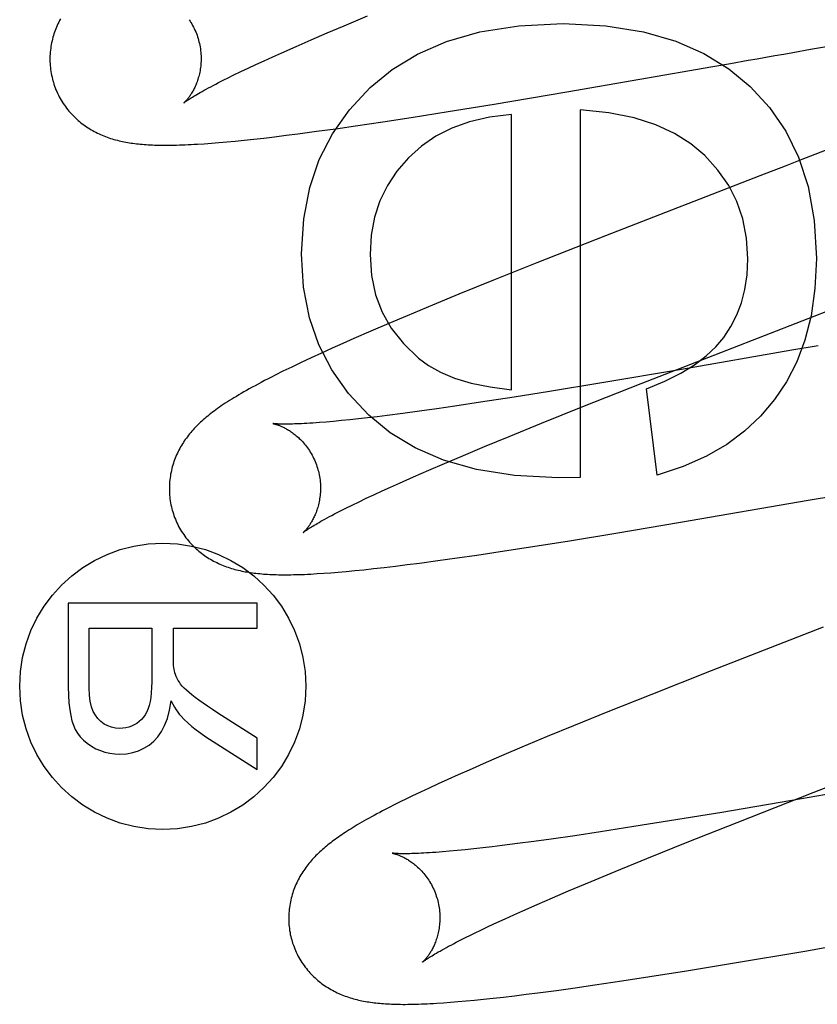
# Model space of a CAD drawing. Header units: inches. Extents: x 0 to 215, y 0 to 139.
# Tile 22 of 111: x 103.514 to 103.619, y 52.578 to 52.709. Entities that reach past the tile are written whole.
import ezdxf

# ---------------------------------------------------------------- set-up
doc = ezdxf.new("R2010")
doc.units = ezdxf.units.IN
doc.header["$LTSCALE"] = 11.804375
doc.header["$MEASUREMENT"] = 0
doc.linetypes.add('HIDDEN', pattern=[0.2, 0.1, -0.1])
doc.layers.add('DEFAULT_2', color=8, linetype='HIDDEN')

msp = doc.modelspace()

# ---------------------------------------------------------------- linework, layer by layer
at = {"layer": 'DEFAULT_2', "color": 8, "linetype": 'HIDDEN'}
for p, q in [((103.55659, 52.70783), (103.55971, 52.70913)), ((103.55437, 52.70689), (103.55659, 52.70783)), ((103.55025, 52.70511), (103.55225, 52.70598)), ((103.55225, 52.70598), (103.55437, 52.70689)), ((103.54836, 52.70427), (103.55025, 52.70511)), ((103.61594, 52.7043), (103.6183, 52.70472)), ((103.6183, 52.70472), (103.62067, 52.70513)), ((103.54602, 52.70322), (103.54716, 52.70374)), ((103.54716, 52.70374), (103.54836, 52.70427)), ((103.54293, 52.70177), (103.54391, 52.70224)), ((103.54391, 52.70224), (103.54494, 52.70272)), ((103.54494, 52.70272), (103.54602, 52.70322)), ((103.58607, 52.69911), (103.60536, 52.70245)), ((103.60536, 52.70245), (103.60769, 52.70286)), ((103.60769, 52.70286), (103.61004, 52.70327)), ((103.54116, 52.70091), (103.54202, 52.70133)), ((103.54202, 52.70133), (103.54293, 52.70177)), ((103.57645, 52.69749), (103.58607, 52.69911)), ((103.57035, 52.6965), (103.57645, 52.69749)), ((103.56171, 52.69514), (103.56547, 52.69572)), ((103.56547, 52.69572), (103.57035, 52.6965)), ((103.57875, 52.65971), (103.57875, 52.69612)), ((103.58783, 52.69673), (103.58783, 52.64811)), ((103.55548, 52.69423), (103.5581, 52.69461)), ((103.5581, 52.69461), (103.56171, 52.69514)), ((103.54464, 52.69284), (103.54598, 52.69299)), ((103.54598, 52.69299), (103.5474, 52.69316)), ((103.5474, 52.69316), (103.54891, 52.69335)), ((103.54891, 52.69335), (103.55049, 52.69355)), ((103.55049, 52.69355), (103.55295, 52.69388)), ((103.55295, 52.69388), (103.55548, 52.69423)), ((103.5381, 52.69224), (103.53904, 52.69231)), ((103.53904, 52.69231), (103.54003, 52.69239)), ((103.54003, 52.69239), (103.54107, 52.69248)), ((103.54107, 52.69248), (103.54219, 52.69259)), ((103.54219, 52.69259), (103.54338, 52.69271)), ((103.54338, 52.69271), (103.54464, 52.69284)), ((103.6116, 52.688), (103.59116, 52.68006)), ((103.59116, 52.68006), (103.5821, 52.67648)), ((103.5821, 52.67648), (103.57636, 52.67419)), ((103.57636, 52.67419), (103.57179, 52.67233)), ((103.57179, 52.67233), (103.56828, 52.67089)), ((103.56828, 52.67089), (103.56492, 52.66949)), ((103.56249, 52.66846), (103.56014, 52.66746)), ((103.56492, 52.66949), (103.56249, 52.66846)), ((103.56014, 52.66746), (103.55788, 52.66648)), ((103.55644, 52.66584), (103.55502, 52.6652)), ((103.55788, 52.66648), (103.55644, 52.66584)), ((103.55361, 52.66456), (103.55223, 52.66393)), ((103.55502, 52.6652), (103.55361, 52.66456)), ((103.5959, 52.66054), (103.60722, 52.66496)), ((103.61583, 52.66493), (103.60124, 52.66241)), ((103.6193, 52.66554), (103.61583, 52.66493)), ((103.5509, 52.66331), (103.54966, 52.66271)), ((103.55223, 52.66393), (103.5509, 52.66331)), ((103.54851, 52.66215), (103.54748, 52.66164)), ((103.54966, 52.66271), (103.54851, 52.66215)), ((103.60124, 52.66241), (103.59069, 52.66062)), ((103.59069, 52.66062), (103.58376, 52.65948)), ((103.58817, 52.65748), (103.5959, 52.66054)), ((103.58376, 52.65948), (103.57907, 52.65873)), ((103.59802, 52.64841), (103.59661, 52.65983)), ((103.57462, 52.65805), (103.57126, 52.65755)), ((103.57907, 52.65873), (103.57462, 52.65805)), ((103.56436, 52.65658), (103.56228, 52.65631)), ((103.56655, 52.65688), (103.56436, 52.65658)), ((103.56885, 52.6572), (103.56655, 52.65688)), ((103.57126, 52.65755), (103.56885, 52.6572)), ((103.58271, 52.65529), (103.58817, 52.65748)), ((103.55423, 52.65544), (103.55332, 52.65537)), ((103.55521, 52.65553), (103.55423, 52.65544)), ((103.55624, 52.65563), (103.55521, 52.65553)), ((103.55734, 52.65574), (103.55624, 52.65563)), ((103.55849, 52.65586), (103.55734, 52.65574)), ((103.5597, 52.656), (103.55849, 52.65586)), ((103.56096, 52.65615), (103.5597, 52.656)), ((103.56228, 52.65631), (103.56096, 52.65615)), ((103.57842, 52.65354), (103.58271, 52.65529)), ((103.57516, 52.6522), (103.57842, 52.65354)), ((103.57207, 52.6509), (103.57516, 52.6522)), ((103.56987, 52.64997), (103.57207, 52.6509)), ((103.56579, 52.64821), (103.56778, 52.64907)), ((103.56778, 52.64907), (103.56987, 52.64997)), ((103.56274, 52.64685), (103.56392, 52.64738)), ((103.56392, 52.64738), (103.56579, 52.64821)), ((103.58783, 52.64811), (103.58489, 52.64805)), ((103.56054, 52.64584), (103.56162, 52.64634)), ((103.56162, 52.64634), (103.56274, 52.64685)), ((103.55766, 52.64447), (103.55857, 52.64491)), ((103.55857, 52.64491), (103.55953, 52.64536)), ((103.55953, 52.64536), (103.56054, 52.64584)), ((103.60107, 52.64219), (103.61797, 52.6451)), ((103.61797, 52.6451), (103.62145, 52.64571)), ((103.55604, 52.64366), (103.55682, 52.64405)), ((103.55682, 52.64405), (103.55766, 52.64447)), ((103.59255, 52.64075), (103.60107, 52.64219)), ((103.58155, 52.63898), (103.58643, 52.63975)), ((103.58643, 52.63975), (103.59255, 52.64075)), ((103.57417, 52.63786), (103.57779, 52.6384)), ((103.57779, 52.6384), (103.58155, 52.63898)), ((103.56655, 52.63679), (103.56901, 52.63712)), ((103.56901, 52.63712), (103.57154, 52.63748)), ((103.57154, 52.63748), (103.57417, 52.63786)), ((103.55583, 52.6356), (103.55688, 52.63569)), ((103.55688, 52.63569), (103.558, 52.6358)), ((103.558, 52.6358), (103.55921, 52.63592)), ((103.55921, 52.63592), (103.5605, 52.63606)), ((103.5605, 52.63606), (103.56189, 52.63622)), ((103.56189, 52.63622), (103.56338, 52.63639)), ((103.56338, 52.63639), (103.56495, 52.63659)), ((103.56495, 52.63659), (103.56655, 52.63679)), ((103.5539, 52.63545), (103.55484, 52.63552)), ((103.55484, 52.63552), (103.55583, 52.6356)), ((103.54511, 52.63152), (103.52011, 52.63152)), ((103.52011, 52.63152), (103.52011, 52.62044)), ((103.54511, 52.62821), (103.54511, 52.63152)), ((103.52287, 52.62821), (103.53114, 52.62821)), ((103.52287, 52.6203), (103.52287, 52.62821)), ((103.53114, 52.62821), (103.53114, 52.6211)), ((103.53401, 52.62821), (103.54511, 52.62821)), ((103.53401, 52.62438), (103.53401, 52.62821)), ((103.61995, 52.62833), (103.60515, 52.62256)), ((103.60515, 52.62256), (103.59717, 52.6194)), ((103.59717, 52.6194), (103.59147, 52.61712)), ((103.54511, 52.61365), (103.53991, 52.61696)), ((103.59147, 52.61712), (103.58694, 52.61528)), ((103.58694, 52.61528), (103.58346, 52.61385)), ((103.5383, 52.61384), (103.54511, 52.60949)), ((103.54511, 52.60949), (103.54511, 52.61365)), ((103.58346, 52.61385), (103.58012, 52.61245)), ((103.58012, 52.61245), (103.57772, 52.61143)), ((103.57772, 52.61143), (103.57538, 52.61043)), ((103.57538, 52.61043), (103.57313, 52.60944)), ((103.57169, 52.60881), (103.57033, 52.60819)), ((103.57313, 52.60944), (103.57169, 52.60881)), ((103.56784, 52.60705), (103.56671, 52.60652)), ((103.56904, 52.60761), (103.56784, 52.60705)), ((103.57033, 52.60819), (103.56904, 52.60761)), ((103.63169, 52.60816), (103.61711, 52.60563)), ((103.56565, 52.60602), (103.56466, 52.60554)), ((103.56671, 52.60652), (103.56565, 52.60602)), ((103.60858, 52.60252), (103.61863, 52.60646)), ((103.56247, 52.60444), (103.56168, 52.60403)), ((103.5633, 52.60486), (103.56247, 52.60444)), ((103.61711, 52.60563), (103.60656, 52.60384)), ((103.60656, 52.60384), (103.59962, 52.6027)), ((103.59493, 52.60195), (103.59049, 52.60127)), ((103.59962, 52.6027), (103.59493, 52.60195)), ((103.60197, 52.59989), (103.60858, 52.60252)), ((103.58712, 52.60076), (103.58398, 52.60031)), ((103.59049, 52.60127), (103.58712, 52.60076)), ((103.57619, 52.59929), (103.57495, 52.59915)), ((103.57749, 52.59945), (103.57619, 52.59929)), ((103.57954, 52.59971), (103.57749, 52.59945)), ((103.5817, 52.6), (103.57954, 52.59971)), ((103.58398, 52.60031), (103.5817, 52.6)), ((103.59663, 52.59774), (103.60197, 52.59989)), ((103.57055, 52.5987), (103.5696, 52.59862)), ((103.57156, 52.59879), (103.57055, 52.5987)), ((103.57263, 52.5989), (103.57156, 52.59879)), ((103.57376, 52.59902), (103.57263, 52.5989)), ((103.57495, 52.59915), (103.57376, 52.59902)), ((103.59244, 52.59602), (103.59663, 52.59774)), ((103.58928, 52.59471), (103.59244, 52.59602)), ((103.58629, 52.59345), (103.58928, 52.59471)), ((103.58417, 52.59254), (103.58629, 52.59345)), ((103.58025, 52.59083), (103.58215, 52.59167)), ((103.58215, 52.59167), (103.58417, 52.59254)), ((103.5779, 52.58977), (103.57905, 52.59029)), ((103.57905, 52.59029), (103.58025, 52.59083)), ((103.57576, 52.58878), (103.5768, 52.58927)), ((103.5768, 52.58927), (103.5779, 52.58977)), ((103.61754, 52.58551), (103.63672, 52.58883)), ((103.57385, 52.58787), (103.57478, 52.58832)), ((103.57478, 52.58832), (103.57576, 52.58878)), ((103.57179, 52.58685), (103.57257, 52.58724)), ((103.60798, 52.5839), (103.61754, 52.58551)), ((103.6019, 52.58291), (103.60798, 52.5839)), ((103.59705, 52.58214), (103.6019, 52.58291)), ((103.58717, 52.58066), (103.58974, 52.58103)), ((103.58974, 52.58103), (103.59331, 52.58156)), ((103.59331, 52.58156), (103.59705, 52.58214)), ((103.57913, 52.5796), (103.58066, 52.57979)), ((103.58066, 52.57979), (103.58224, 52.57999)), ((103.58224, 52.57999), (103.58467, 52.58031)), ((103.58467, 52.58031), (103.58717, 52.58066)), ((103.56973, 52.57867), (103.57067, 52.57873)), ((103.57067, 52.57873), (103.57166, 52.57882)), ((103.57166, 52.57882), (103.57272, 52.57891)), ((103.57272, 52.57891), (103.57385, 52.57902)), ((103.57385, 52.57902), (103.57505, 52.57914)), ((103.57505, 52.57914), (103.57633, 52.57927)), ((103.57633, 52.57927), (103.57769, 52.57943)), ((103.57769, 52.57943), (103.57913, 52.5796))]:
    msp.add_line(p, q, dxfattribs=at)
for points in [[(103.51906, 52.70873), (103.51895, 52.70852), (103.51884, 52.70831), (103.51874, 52.70809), (103.51864, 52.70788), (103.51855, 52.70766), (103.51846, 52.70744), (103.51837, 52.70722), (103.51829, 52.707), (103.51822, 52.70677), (103.51814, 52.70654), (103.51808, 52.70631), (103.51802, 52.70607), (103.51796, 52.70583), (103.51791, 52.70559), (103.51786, 52.70535), (103.51782, 52.7051), (103.51778, 52.70486), (103.51775, 52.70461), (103.51773, 52.70436), (103.51771, 52.7041), (103.51769, 52.70385), (103.51769, 52.7036), (103.51769, 52.70334), (103.51769, 52.70308), (103.5177, 52.70283), (103.51772, 52.70257), (103.51774, 52.70231), (103.51777, 52.70205), (103.51781, 52.7018), (103.51785, 52.70154), (103.5179, 52.70129), (103.51796, 52.70103), (103.51802, 52.70078), (103.51808, 52.70057)], [(103.53608, 52.70864), (103.53621, 52.70845), (103.53633, 52.70826), (103.53644, 52.70807), (103.53656, 52.70787), (103.53667, 52.70766), (103.53677, 52.70746), (103.53687, 52.70724), (103.53696, 52.70703), (103.53705, 52.70681), (103.53714, 52.70658), (103.53721, 52.70636), (103.53729, 52.70613), (103.53734, 52.70593)], [(103.56004, 52.69966), (103.56293, 52.70205), (103.56631, 52.70407), (103.57014, 52.70575), (103.57456, 52.70702), (103.57972, 52.70781), (103.58556, 52.70815)], [(103.58556, 52.70815), (103.59122, 52.70782), (103.59621, 52.70705), (103.60048, 52.70581), (103.60419, 52.70416), (103.60748, 52.70216), (103.6103, 52.6998)], [(103.53734, 52.70593), (103.5374, 52.70573), (103.53745, 52.7055), (103.5375, 52.70526), (103.53755, 52.70503), (103.53758, 52.70479), (103.53762, 52.70456), (103.53764, 52.70432), (103.53766, 52.70409), (103.53767, 52.70386), (103.53768, 52.70363), (103.53768, 52.7034), (103.53767, 52.70317), (103.53766, 52.70295), (103.53765, 52.70273), (103.53763, 52.70251), (103.5376, 52.7023), (103.53757, 52.70209), (103.53754, 52.70188), (103.5375, 52.70168), (103.53746, 52.70149), (103.53741, 52.7013), (103.53736, 52.70111), (103.53731, 52.70093), (103.53726, 52.70075), (103.5372, 52.70059), (103.53715, 52.70042), (103.53709, 52.70026), (103.53702, 52.70011), (103.53696, 52.69996), (103.5369, 52.69981), (103.53683, 52.69967), (103.53677, 52.69954), (103.5367, 52.69941), (103.53663, 52.69928), (103.53657, 52.69917), (103.5365, 52.69905), (103.53643, 52.69894), (103.53637, 52.69883), (103.5363, 52.69873), (103.53624, 52.69864), (103.53617, 52.69854), (103.53611, 52.69845), (103.53605, 52.69837), (103.53599, 52.69829), (103.53593, 52.69821), (103.53587, 52.69814), (103.53582, 52.69808), (103.53576, 52.69801), (103.53571, 52.69796), (103.53566, 52.6979), (103.53562, 52.69785), (103.53558, 52.69781), (103.53554, 52.69777), (103.5355, 52.69773), (103.53547, 52.69771), (103.53545, 52.69768), (103.53542, 52.69766), (103.53541, 52.69765), (103.5354, 52.69764), (103.53539, 52.69763)], [(103.61004, 52.70327), (103.61122, 52.70348), (103.61239, 52.70368), (103.61357, 52.70389), (103.61475, 52.7041), (103.61594, 52.7043)], [(103.53999, 52.70032), (103.54076, 52.70071), (103.54116, 52.70091)], [(103.51808, 52.70057), (103.51814, 52.70036), (103.51821, 52.70011), (103.5183, 52.69987), (103.51839, 52.69962), (103.51848, 52.69938), (103.51859, 52.69914), (103.51869, 52.69891), (103.51881, 52.69867), (103.51892, 52.69844), (103.51905, 52.69822), (103.51918, 52.69799), (103.51931, 52.69778), (103.51945, 52.69756), (103.51959, 52.69735), (103.51974, 52.69714), (103.51989, 52.69694), (103.52004, 52.69674), (103.5202, 52.69655), (103.52036, 52.69636), (103.52053, 52.69618), (103.5207, 52.696), (103.52087, 52.69582), (103.52105, 52.69565), (103.52123, 52.69549), (103.52141, 52.69533), (103.52159, 52.69517), (103.52177, 52.69502), (103.52196, 52.69487), (103.52215, 52.69473), (103.52234, 52.6946), (103.52254, 52.69446), (103.52274, 52.69433), (103.52294, 52.69421), (103.52314, 52.69408), (103.52335, 52.69397), (103.52355, 52.69385), (103.52376, 52.69375), (103.52397, 52.69364), (103.52418, 52.69354), (103.52439, 52.69345), (103.5246, 52.69336), (103.52482, 52.69327), (103.52503, 52.69318), (103.52525, 52.6931), (103.52547, 52.69303), (103.5257, 52.69295), (103.52592, 52.69288), (103.52614, 52.69282), (103.52637, 52.69275), (103.5266, 52.69269), (103.52682, 52.69264), (103.52705, 52.69259), (103.52728, 52.69254), (103.52751, 52.69249), (103.52774, 52.69245), (103.52797, 52.6924), (103.5282, 52.69237), (103.52844, 52.69233), (103.52867, 52.6923), (103.52891, 52.69227), (103.52915, 52.69224), (103.52939, 52.69221), (103.52964, 52.69219), (103.52989, 52.69216), (103.53015, 52.69214), (103.53041, 52.69213), (103.53067, 52.69211), (103.53095, 52.69209), (103.53123, 52.69208), (103.53152, 52.69207), (103.53181, 52.69206), (103.53211, 52.69205), (103.53242, 52.69205), (103.53274, 52.69205), (103.53306, 52.69205), (103.53339, 52.69205), (103.53373, 52.69205), (103.53408, 52.69206), (103.53444, 52.69207), (103.53481, 52.69208), (103.53518, 52.69209), (103.53557, 52.6921), (103.53596, 52.69212), (103.53637, 52.69214), (103.53678, 52.69216), (103.53721, 52.69219), (103.5381, 52.69224)], [(103.53539, 52.69763), (103.5354, 52.69763), (103.5354, 52.69764), (103.53542, 52.69765), (103.53544, 52.69767), (103.53548, 52.6977), (103.53552, 52.69773), (103.53557, 52.69777), (103.53563, 52.69781), (103.5357, 52.69786), (103.53578, 52.69792), (103.53587, 52.69798), (103.53598, 52.69805), (103.5361, 52.69813), (103.53623, 52.69821), (103.53637, 52.69831), (103.53653, 52.6984), (103.53671, 52.69851), (103.5369, 52.69863), (103.5371, 52.69875), (103.53732, 52.69887), (103.53756, 52.69901), (103.53781, 52.69915), (103.53807, 52.6993), (103.53835, 52.69945), (103.53865, 52.69961), (103.53896, 52.69978), (103.53929, 52.69995), (103.53963, 52.70013), (103.53999, 52.70032)], [(103.55094, 52.6777), (103.55125, 52.68229), (103.55204, 52.68646), (103.5533, 52.69017), (103.55504, 52.69354), (103.55729, 52.69672), (103.56004, 52.69966)], [(103.6103, 52.6998), (103.61287, 52.69702), (103.61501, 52.69389), (103.61671, 52.69046), (103.61797, 52.68658), (103.61876, 52.6821), (103.61908, 52.67708)], [(103.57875, 52.69612), (103.57581, 52.69575), (103.57316, 52.69515), (103.57083, 52.6943), (103.56874, 52.69322), (103.56683, 52.69192), (103.56513, 52.69039)], [(103.6043, 52.69067), (103.60247, 52.69223), (103.6003, 52.69359), (103.59782, 52.69475), (103.59495, 52.69568), (103.59162, 52.69634), (103.58783, 52.69673)], [(103.62949, 52.69493), (103.61828, 52.69059), (103.61716, 52.69015), (103.61605, 52.68972), (103.61493, 52.68929), (103.6116, 52.688)], [(103.56513, 52.69039), (103.56359, 52.68861), (103.56232, 52.68671), (103.56134, 52.68471), (103.56063, 52.68255), (103.56019, 52.68016), (103.56002, 52.67758)], [(103.61, 52.67702), (103.60981, 52.67977), (103.60933, 52.6823), (103.60856, 52.68459), (103.60747, 52.68672), (103.60605, 52.68875), (103.6043, 52.69067)], [(103.55985, 52.65635), (103.55716, 52.65923), (103.55495, 52.66234), (103.55324, 52.66563), (103.55201, 52.66923), (103.55124, 52.67327), (103.55094, 52.6777)], [(103.56002, 52.67758), (103.56023, 52.67481), (103.56076, 52.67226), (103.56161, 52.66997), (103.56283, 52.66785), (103.56443, 52.66582), (103.56642, 52.6639)], [(103.60681, 52.66664), (103.60775, 52.66807), (103.60853, 52.6696), (103.60915, 52.67122), (103.60961, 52.67298), (103.60989, 52.67492), (103.61, 52.67702)], [(103.60722, 52.66496), (103.62244, 52.67086), (103.62355, 52.67129), (103.62466, 52.67172), (103.62578, 52.67215), (103.637, 52.67649)], [(103.61908, 52.67708), (103.61888, 52.67309), (103.61837, 52.66947), (103.61755, 52.66627), (103.61646, 52.6634), (103.61513, 52.66078), (103.61354, 52.65843)], [(103.59661, 52.65983), (103.59903, 52.66083), (103.60115, 52.66189), (103.60296, 52.66302), (103.60449, 52.66419), (103.60578, 52.6654), (103.60681, 52.66664)], [(103.56642, 52.6639), (103.56774, 52.66292), (103.56934, 52.66204), (103.57121, 52.66126), (103.57338, 52.6606), (103.5759, 52.66008), (103.57875, 52.65971)], [(103.54748, 52.66164), (103.54699, 52.66139), (103.54653, 52.66115), (103.54608, 52.66092), (103.54564, 52.66069), (103.54523, 52.66047), (103.54482, 52.66025), (103.54443, 52.66004), (103.54405, 52.65983), (103.54369, 52.65962), (103.54333, 52.65942), (103.54299, 52.65923), (103.54266, 52.65903), (103.54234, 52.65884), (103.54203, 52.65865), (103.54173, 52.65847), (103.54143, 52.65829), (103.54115, 52.65811), (103.54088, 52.65793), (103.54061, 52.65775), (103.54035, 52.65758), (103.54011, 52.65741), (103.53986, 52.65724), (103.53963, 52.65707), (103.5394, 52.6569), (103.53918, 52.65673), (103.53896, 52.65657), (103.53875, 52.6564), (103.53855, 52.65624), (103.53835, 52.65607), (103.53815, 52.65591), (103.53796, 52.65574), (103.53778, 52.65558), (103.5376, 52.65541), (103.53742, 52.65525), (103.53725, 52.65508), (103.53709, 52.65492), (103.53692, 52.65475), (103.53676, 52.65458), (103.53661, 52.65441), (103.53645, 52.65423), (103.5363, 52.65405), (103.53615, 52.65388), (103.53601, 52.6537), (103.53587, 52.65351), (103.53573, 52.65333), (103.53559, 52.65314), (103.53546, 52.65295), (103.53533, 52.65275), (103.53521, 52.65256), (103.53509, 52.65236), (103.53497, 52.65216), (103.53486, 52.65195), (103.53475, 52.65174), (103.53464, 52.65153), (103.53454, 52.65132), (103.53444, 52.6511), (103.53434, 52.65089), (103.53425, 52.65067), (103.53417, 52.65044), (103.53409, 52.65022), (103.53401, 52.64999), (103.53394, 52.64976), (103.53387, 52.64953), (103.53381, 52.64929), (103.53375, 52.64905), (103.5337, 52.64881), (103.53365, 52.64857), (103.53361, 52.64832), (103.53357, 52.64807), (103.53354, 52.64782), (103.53352, 52.64757), (103.5335, 52.64732), (103.53349, 52.64707), (103.53348, 52.64681), (103.53348, 52.64656), (103.53348, 52.6463), (103.53349, 52.64604), (103.53351, 52.64578), (103.53353, 52.64553), (103.53356, 52.64527), (103.5336, 52.64501), (103.53364, 52.64475), (103.53369, 52.6445), (103.53375, 52.64424), (103.53381, 52.64399), (103.53387, 52.64378)], [(103.61354, 52.65843), (103.61169, 52.65623), (103.60957, 52.65424), (103.60721, 52.65247), (103.60453, 52.65092), (103.60146, 52.64956), (103.59802, 52.64841)], [(103.54719, 52.65524), (103.54718, 52.65524), (103.54719, 52.65524), (103.5472, 52.65523), (103.54723, 52.65523), (103.54726, 52.65522), (103.54729, 52.65522), (103.54734, 52.65521), (103.54738, 52.65519), (103.54744, 52.65518), (103.5475, 52.65516), (103.54756, 52.65514), (103.54763, 52.65512), (103.5477, 52.6551), (103.54778, 52.65507), (103.54787, 52.65504), (103.54795, 52.65501), (103.54804, 52.65498), (103.54814, 52.65494), (103.54823, 52.6549), (103.54833, 52.65486), (103.54844, 52.65481), (103.54854, 52.65476), (103.54865, 52.65471), (103.54876, 52.65465), (103.54887, 52.65459), (103.54899, 52.65452), (103.54911, 52.65446), (103.54923, 52.65438), (103.54935, 52.65431), (103.54948, 52.65423), (103.54961, 52.65414), (103.54973, 52.65405), (103.54987, 52.65395), (103.55, 52.65385), (103.55013, 52.65375), (103.55027, 52.65363), (103.5504, 52.65352), (103.55054, 52.6534), (103.55067, 52.65327), (103.55081, 52.65314), (103.55095, 52.653), (103.55108, 52.65285), (103.55122, 52.6527), (103.55135, 52.65254), (103.55149, 52.65238), (103.55162, 52.65221), (103.55175, 52.65203), (103.55187, 52.65185), (103.552, 52.65167), (103.55212, 52.65148), (103.55223, 52.65128), (103.55235, 52.65108), (103.55246, 52.65088), (103.55256, 52.65067), (103.55266, 52.65045), (103.55275, 52.65024), (103.55284, 52.65002), (103.55293, 52.64979), (103.553, 52.64957), (103.55308, 52.64934), (103.55313, 52.64914)], [(103.55332, 52.65537), (103.55247, 52.65531), (103.55207, 52.65528), (103.55168, 52.65526), (103.55132, 52.65524), (103.55097, 52.65522), (103.55064, 52.65521), (103.55033, 52.65519), (103.55004, 52.65519), (103.54977, 52.65518), (103.54952, 52.65517), (103.54928, 52.65517), (103.54906, 52.65517), (103.54885, 52.65516), (103.54866, 52.65517), (103.54849, 52.65517), (103.54832, 52.65517), (103.54817, 52.65517), (103.54803, 52.65518), (103.5479, 52.65518), (103.54779, 52.65519), (103.54768, 52.65519), (103.54759, 52.6552), (103.54751, 52.6552), (103.54743, 52.65521), (103.54737, 52.65522), (103.54731, 52.65522), (103.54727, 52.65523), (103.54723, 52.65523), (103.54721, 52.65523), (103.54719, 52.65524), (103.54719, 52.65524)], [(103.58489, 52.64805), (103.57915, 52.64837), (103.5741, 52.64915), (103.56976, 52.65039), (103.566, 52.65203), (103.56269, 52.65401), (103.55985, 52.65635)], [(103.55313, 52.64914), (103.55319, 52.64894), (103.55324, 52.64871), (103.55329, 52.64847), (103.55334, 52.64824), (103.55337, 52.64801), (103.55341, 52.64777), (103.55343, 52.64754), (103.55345, 52.6473), (103.55346, 52.64707), (103.55347, 52.64684), (103.55347, 52.64661), (103.55347, 52.64639), (103.55346, 52.64617), (103.55344, 52.64595), (103.55342, 52.64573), (103.55339, 52.64552), (103.55336, 52.64531), (103.55333, 52.64511), (103.55329, 52.64491), (103.55325, 52.64471), (103.55321, 52.64452), (103.55316, 52.64433), (103.55311, 52.64415), (103.55305, 52.64398), (103.553, 52.64381), (103.55294, 52.64364), (103.55288, 52.64348), (103.55282, 52.64333), (103.55276, 52.64318), (103.55269, 52.64304), (103.55263, 52.6429), (103.55256, 52.64276), (103.5525, 52.64263), (103.55243, 52.64251), (103.55237, 52.64239), (103.5523, 52.64227), (103.55223, 52.64216), (103.55217, 52.64206), (103.5521, 52.64195), (103.55204, 52.64186), (103.55197, 52.64176), (103.55191, 52.64168), (103.55185, 52.64159), (103.55179, 52.64151), (103.55173, 52.64143), (103.55167, 52.64136), (103.55162, 52.64129), (103.55156, 52.64123), (103.55151, 52.64117), (103.55146, 52.64112), (103.55142, 52.64107), (103.55137, 52.64102), (103.55133, 52.64098), (103.5513, 52.64095), (103.55127, 52.64092), (103.55124, 52.64089), (103.55122, 52.64087), (103.5512, 52.64086), (103.55119, 52.64085), (103.55119, 52.64084)], [(103.53387, 52.64378), (103.53393, 52.64357), (103.53401, 52.64332), (103.53409, 52.64308), (103.53418, 52.64283), (103.53427, 52.64259), (103.53438, 52.64235), (103.53448, 52.64212), (103.5346, 52.64188), (103.53471, 52.64165), (103.53484, 52.64143), (103.53496, 52.64121), (103.5351, 52.64099), (103.53524, 52.64077), (103.53538, 52.64056), (103.53552, 52.64035), (103.53568, 52.64015), (103.53583, 52.63995), (103.53599, 52.63976), (103.53615, 52.63957), (103.53632, 52.63939), (103.53649, 52.63921), (103.53666, 52.63903), (103.53683, 52.63886), (103.53701, 52.6387), (103.53719, 52.63854), (103.53737, 52.63838), (103.53756, 52.63823), (103.53775, 52.63809), (103.53794, 52.63795), (103.53813, 52.63781), (103.53832, 52.63767), (103.53852, 52.63754), (103.53872, 52.63742), (103.53893, 52.6373), (103.53913, 52.63718), (103.53934, 52.63707), (103.53954, 52.63696), (103.53975, 52.63686), (103.53996, 52.63676), (103.54017, 52.63666), (103.54038, 52.63657), (103.5406, 52.63648), (103.54081, 52.6364), (103.54103, 52.63632), (103.54125, 52.63624), (103.54147, 52.63617), (103.5417, 52.6361), (103.54192, 52.63603), (103.54215, 52.63597), (103.54237, 52.63591), (103.5426, 52.63585), (103.54283, 52.6358), (103.54306, 52.63575), (103.54329, 52.6357), (103.54352, 52.63566), (103.54375, 52.63562), (103.54399, 52.63558), (103.54422, 52.63554), (103.54446, 52.63551), (103.5447, 52.63548), (103.54494, 52.63545), (103.54518, 52.63542), (103.54543, 52.6354), (103.54569, 52.63537), (103.54594, 52.63535), (103.54621, 52.63533), (103.54647, 52.63532), (103.54675, 52.6353), (103.54703, 52.63529), (103.54732, 52.63528), (103.54761, 52.63527), (103.54791, 52.63526), (103.54822, 52.63526), (103.54854, 52.63526), (103.54886, 52.63526), (103.5492, 52.63526), (103.54954, 52.63526), (103.54989, 52.63527), (103.55024, 52.63527), (103.55061, 52.63529), (103.55099, 52.6353), (103.55137, 52.63531), (103.55177, 52.63533), (103.55218, 52.63535), (103.55259, 52.63537), (103.55302, 52.6354), (103.5539, 52.63545)], [(103.55119, 52.64084), (103.55119, 52.64085), (103.55121, 52.64086), (103.55123, 52.64088), (103.55126, 52.6409), (103.5513, 52.64093), (103.55135, 52.64097), (103.5514, 52.64101), (103.55147, 52.64106), (103.55155, 52.64111), (103.55164, 52.64117), (103.55174, 52.64124), (103.55186, 52.64132), (103.55199, 52.6414), (103.55213, 52.64149), (103.55228, 52.64159), (103.55245, 52.64169), (103.55264, 52.6418), (103.55284, 52.64192), (103.55305, 52.64205), (103.55328, 52.64218), (103.55353, 52.64232), (103.55379, 52.64246), (103.55406, 52.64262), (103.55435, 52.64277), (103.55466, 52.64294), (103.55498, 52.64311), (103.55532, 52.64329), (103.55567, 52.64347), (103.55604, 52.64366)], [(103.53414, 52.62254), (103.5341, 52.62274), (103.53407, 52.62298), (103.53404, 52.62326), (103.53402, 52.62359), (103.53401, 52.62396), (103.53401, 52.62438)], [(103.5348, 52.62104), (103.53464, 52.62129), (103.53451, 52.62155), (103.53439, 52.6218), (103.53429, 52.62205), (103.53421, 52.62229), (103.53414, 52.62254)], [(103.52011, 52.62044), (103.52013, 52.61932), (103.52019, 52.61831), (103.5203, 52.61741), (103.52043, 52.61663), (103.5206, 52.61594), (103.52079, 52.61536)], [(103.52402, 52.61625), (103.5237, 52.61667), (103.52342, 52.61718), (103.52319, 52.6178), (103.52302, 52.61852), (103.52291, 52.61935), (103.52287, 52.6203)], [(103.53114, 52.6211), (103.53113, 52.62034), (103.53109, 52.61965), (103.53102, 52.61903), (103.53093, 52.61848), (103.53082, 52.61798), (103.53068, 52.61756)], [(103.53647, 52.61936), (103.53608, 52.61967), (103.53573, 52.61998), (103.53543, 52.62027), (103.53518, 52.62054), (103.53497, 52.6208), (103.5348, 52.62104)], [(103.53991, 52.61696), (103.53919, 52.61742), (103.53853, 52.61786), (103.53793, 52.61828), (103.53738, 52.61867), (103.5369, 52.61903), (103.53647, 52.61936)], [(103.61863, 52.60646), (103.63802, 52.61398), (103.63913, 52.61441), (103.64024, 52.61484), (103.64135, 52.61527), (103.65143, 52.61917)], [(103.53068, 52.61756), (103.5305, 52.61713), (103.5303, 52.61675), (103.53006, 52.61642), (103.5298, 52.61612), (103.5295, 52.61585), (103.52918, 52.61561)], [(103.53141, 52.61326), (103.53195, 52.61383), (103.53242, 52.61451), (103.53285, 52.61532), (103.53322, 52.61626), (103.53351, 52.61735), (103.53373, 52.61858)], [(103.53373, 52.61858), (103.53395, 52.61815), (103.53417, 52.61775), (103.53438, 52.6174), (103.53458, 52.61709), (103.53479, 52.61682), (103.53499, 52.61659)], [(103.52693, 52.61495), (103.52635, 52.61499), (103.52581, 52.6151), (103.52532, 52.61527), (103.52486, 52.61552), (103.52443, 52.61585), (103.52402, 52.61625)], [(103.53499, 52.61659), (103.53543, 52.61613), (103.53591, 52.61567), (103.53644, 52.61521), (103.53701, 52.61475), (103.53763, 52.61429), (103.5383, 52.61384)], [(103.52079, 52.61536), (103.52103, 52.61481), (103.52133, 52.6143), (103.52169, 52.61383), (103.52211, 52.61339), (103.5226, 52.61297), (103.52317, 52.61259)], [(103.52918, 52.61561), (103.52883, 52.61541), (103.52847, 52.61524), (103.52811, 52.61511), (103.52773, 52.61502), (103.52734, 52.61497), (103.52693, 52.61495)], [(103.52317, 52.61259), (103.52375, 52.61226), (103.52435, 52.612), (103.52496, 52.6118), (103.5256, 52.61165), (103.52625, 52.61157), (103.52693, 52.61154)], [(103.52693, 52.61154), (103.52782, 52.61159), (103.52865, 52.61174), (103.52941, 52.61198), (103.53012, 52.61231), (103.53079, 52.61274), (103.53141, 52.61326)], [(103.56466, 52.60554), (103.5642, 52.60531), (103.5633, 52.60486)], [(103.56168, 52.60403), (103.5613, 52.60383), (103.56093, 52.60363), (103.56058, 52.60344), (103.56023, 52.60325), (103.55989, 52.60307), (103.55956, 52.60288), (103.55925, 52.6027), (103.55894, 52.60253), (103.55864, 52.60235), (103.55834, 52.60218), (103.55806, 52.60201), (103.55778, 52.60184), (103.55751, 52.60168), (103.55725, 52.60151), (103.557, 52.60135), (103.55675, 52.60119), (103.55651, 52.60103), (103.55628, 52.60088), (103.55606, 52.60073), (103.55584, 52.60057), (103.55562, 52.60042), (103.55542, 52.60027), (103.55521, 52.60013), (103.55502, 52.59998), (103.55482, 52.59983), (103.55463, 52.59968), (103.55444, 52.59953), (103.55426, 52.59938), (103.55408, 52.59923), (103.5539, 52.59908), (103.55372, 52.59892), (103.55355, 52.59877), (103.55338, 52.59861), (103.55321, 52.59845), (103.55304, 52.59829), (103.55287, 52.59812), (103.55271, 52.59795), (103.55255, 52.59778), (103.55239, 52.59761), (103.55224, 52.59744), (103.55209, 52.59726), (103.55194, 52.59708), (103.55179, 52.5969), (103.55165, 52.59671), (103.55151, 52.59653), (103.55138, 52.59634), (103.55125, 52.59615), (103.55112, 52.59596), (103.551, 52.59576), (103.55087, 52.59556), (103.55076, 52.59536), (103.55064, 52.59515), (103.55053, 52.59494), (103.55042, 52.59473), (103.55032, 52.59452), (103.55022, 52.5943), (103.55013, 52.59408), (103.55004, 52.59386), (103.54995, 52.59364), (103.54987, 52.59342), (103.5498, 52.59319), (103.54973, 52.59296), (103.54966, 52.59273), (103.5496, 52.59249), (103.54954, 52.59225), (103.54949, 52.59201), (103.54944, 52.59177), (103.5494, 52.59152), (103.54936, 52.59128), (103.54933, 52.59103), (103.54931, 52.59078), (103.54929, 52.59052), (103.54928, 52.59027), (103.54927, 52.59001), (103.54927, 52.58976), (103.54927, 52.5895), (103.54928, 52.58925), (103.5493, 52.58899), (103.54933, 52.58873), (103.54936, 52.58847), (103.54939, 52.58822), (103.54944, 52.58796), (103.54948, 52.58771), (103.54954, 52.58745), (103.5496, 52.5872), (103.54966, 52.58699)], [(103.5696, 52.59862), (103.56872, 52.59855), (103.5683, 52.59852), (103.5679, 52.59849), (103.56751, 52.59847), (103.56714, 52.59845), (103.56678, 52.59843), (103.56645, 52.59842), (103.56613, 52.5984), (103.56583, 52.59839), (103.56555, 52.59839), (103.56528, 52.59838), (103.56503, 52.59838), (103.56481, 52.59837), (103.56459, 52.59837), (103.5644, 52.59837), (103.56422, 52.59838), (103.56405, 52.59838), (103.5639, 52.59838), (103.56376, 52.59839), (103.56363, 52.59839), (103.56352, 52.5984), (103.56342, 52.59841), (103.56332, 52.59841), (103.56324, 52.59842), (103.56318, 52.59842), (103.56312, 52.59843), (103.56307, 52.59843), (103.56303, 52.59844), (103.563, 52.59844), (103.56298, 52.59844), (103.56297, 52.59845)], [(103.56297, 52.59845), (103.56298, 52.59845), (103.56299, 52.59844), (103.56301, 52.59844), (103.56304, 52.59843), (103.56308, 52.59842), (103.56312, 52.59842), (103.56317, 52.5984), (103.56322, 52.59839), (103.56328, 52.59837), (103.56334, 52.59835), (103.56341, 52.59833), (103.56349, 52.59831), (103.56357, 52.59828), (103.56365, 52.59826), (103.56374, 52.59822), (103.56383, 52.59819), (103.56392, 52.59815), (103.56402, 52.59811), (103.56411, 52.59807), (103.56422, 52.59802), (103.56432, 52.59797), (103.56443, 52.59792), (103.56454, 52.59786), (103.56466, 52.5978), (103.56477, 52.59774), (103.56489, 52.59767), (103.56501, 52.5976), (103.56513, 52.59752), (103.56526, 52.59744), (103.56539, 52.59735), (103.56552, 52.59726), (103.56565, 52.59717), (103.56578, 52.59707), (103.56591, 52.59696), (103.56605, 52.59685), (103.56618, 52.59673), (103.56632, 52.59661), (103.56646, 52.59648), (103.56659, 52.59635), (103.56673, 52.59621), (103.56687, 52.59606), (103.567, 52.59591), (103.56714, 52.59575), (103.56727, 52.59559), (103.56741, 52.59542), (103.56753, 52.59525), (103.56766, 52.59507), (103.56779, 52.59488), (103.56791, 52.59469), (103.56802, 52.59449), (103.56814, 52.59429), (103.56824, 52.59409), (103.56835, 52.59388), (103.56845, 52.59367), (103.56854, 52.59345), (103.56863, 52.59323), (103.56872, 52.593), (103.56879, 52.59278), (103.56887, 52.59255), (103.56893, 52.59235)], [(103.56893, 52.59235), (103.56898, 52.59215), (103.56903, 52.59192), (103.56908, 52.59168), (103.56913, 52.59145), (103.56916, 52.59121), (103.5692, 52.59098), (103.56922, 52.59075), (103.56924, 52.59051), (103.56925, 52.59028), (103.56926, 52.59005), (103.56926, 52.58983), (103.56926, 52.5896), (103.56925, 52.58938), (103.56923, 52.58916), (103.56921, 52.58894), (103.56919, 52.58873), (103.56916, 52.58852), (103.56912, 52.58832), (103.56908, 52.58812), (103.56904, 52.58792), (103.569, 52.58773), (103.56895, 52.58755), (103.5689, 52.58737), (103.56885, 52.58719), (103.56879, 52.58702), (103.56873, 52.58686), (103.56867, 52.5867), (103.56861, 52.58654), (103.56855, 52.58639), (103.56849, 52.58625), (103.56842, 52.58611), (103.56836, 52.58598), (103.56829, 52.58585), (103.56823, 52.58572), (103.56816, 52.5856), (103.56809, 52.58549), (103.56803, 52.58538), (103.56796, 52.58527), (103.5679, 52.58517), (103.56783, 52.58507), (103.56777, 52.58498), (103.56771, 52.58489), (103.56764, 52.5848), (103.56758, 52.58472), (103.56752, 52.58465), (103.56747, 52.58458), (103.56741, 52.58451), (103.56736, 52.58444), (103.5673, 52.58439), (103.56726, 52.58433), (103.56721, 52.58428), (103.56717, 52.58424), (103.56713, 52.5842), (103.56709, 52.58416), (103.56706, 52.58413), (103.56703, 52.5841), (103.56701, 52.58408), (103.56699, 52.58407), (103.56698, 52.58406), (103.56698, 52.58405)], [(103.57257, 52.58724), (103.57341, 52.58766), (103.57385, 52.58787)], [(103.54966, 52.58699), (103.54972, 52.58678), (103.54979, 52.58653), (103.54988, 52.58629), (103.54997, 52.58605), (103.55006, 52.58581), (103.55016, 52.58557), (103.55027, 52.58534), (103.55038, 52.58511), (103.55049, 52.58488), (103.55061, 52.58466), (103.55074, 52.58444), (103.55087, 52.58422), (103.55101, 52.58401), (103.55115, 52.5838), (103.55129, 52.58359), (103.55144, 52.58339), (103.5516, 52.5832), (103.55175, 52.583), (103.55191, 52.58282), (103.55208, 52.58263), (103.55224, 52.58245), (103.55241, 52.58228), (103.55259, 52.58211), (103.55276, 52.58195), (103.55294, 52.58179), (103.55312, 52.58163), (103.5533, 52.58148), (103.55349, 52.58134), (103.55367, 52.58119), (103.55386, 52.58106), (103.55406, 52.58092), (103.55425, 52.58079), (103.55445, 52.58067), (103.55465, 52.58055), (103.55485, 52.58043), (103.55506, 52.58032), (103.55526, 52.58021), (103.55547, 52.5801), (103.55567, 52.58), (103.55588, 52.57991), (103.55609, 52.57981), (103.5563, 52.57973), (103.55652, 52.57964), (103.55673, 52.57956), (103.55695, 52.57948), (103.55717, 52.57941), (103.55739, 52.57934), (103.55761, 52.57927), (103.55783, 52.5792), (103.55806, 52.57914), (103.55828, 52.57909), (103.55851, 52.57903), (103.55873, 52.57898), (103.55896, 52.57893), (103.55918, 52.57889), (103.55941, 52.57885), (103.55964, 52.57881), (103.55987, 52.57877), (103.5601, 52.57874), (103.56034, 52.5787), (103.56057, 52.57867), (103.56081, 52.57865), (103.56105, 52.57862), (103.5613, 52.5786), (103.56155, 52.57858), (103.5618, 52.57856), (103.56206, 52.57854), (103.56233, 52.57852), (103.5626, 52.57851), (103.56288, 52.5785), (103.56316, 52.57849), (103.56345, 52.57848), (103.56375, 52.57847), (103.56406, 52.57847), (103.56437, 52.57846), (103.56469, 52.57846), (103.56502, 52.57847), (103.56536, 52.57847), (103.56571, 52.57848), (103.56607, 52.57848), (103.56643, 52.5785), (103.56681, 52.57851), (103.56719, 52.57852), (103.56759, 52.57854), (103.56799, 52.57856), (103.56841, 52.57858), (103.56884, 52.57861), (103.56973, 52.57867)], [(103.56698, 52.58405), (103.56698, 52.58406), (103.567, 52.58407), (103.56702, 52.58409), (103.56705, 52.58411), (103.56709, 52.58414), (103.56713, 52.58417), (103.56719, 52.58421), (103.56726, 52.58426), (103.56734, 52.58432), (103.56742, 52.58438), (103.56753, 52.58445), (103.56764, 52.58452), (103.56777, 52.5846), (103.56791, 52.58469), (103.56806, 52.58479), (103.56823, 52.58489), (103.56841, 52.585), (103.56861, 52.58512), (103.56882, 52.58524), (103.56905, 52.58538), (103.56929, 52.58551), (103.56955, 52.58566), (103.56983, 52.58581), (103.57012, 52.58597), (103.57042, 52.58613), (103.57074, 52.5863), (103.57108, 52.58648), (103.57143, 52.58666), (103.57179, 52.58685)]]:
    msp.add_lwpolyline(points, dxfattribs=at)
msp.add_circle((103.53261, 52.62051), 0.01893, dxfattribs=at)

doc.saveas('drawing.dxf')
